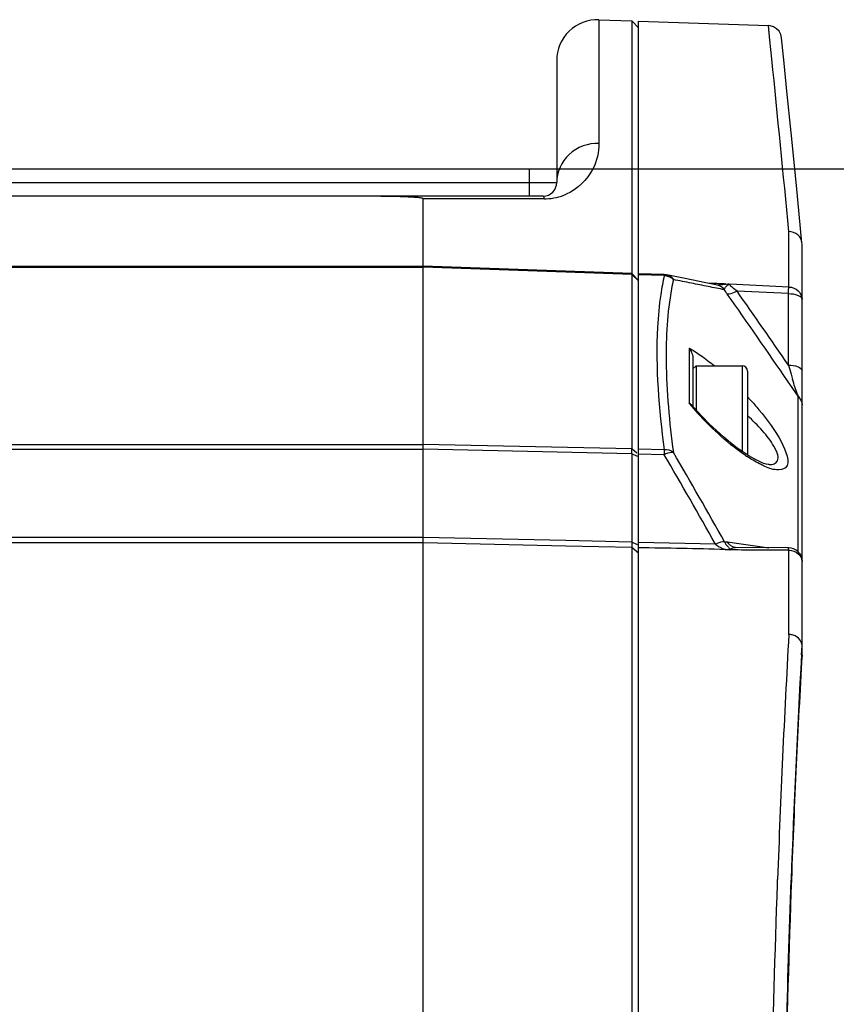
# Model space of a CAD drawing. Header units: millimetres. Extents: x 0 to 420, y -341 to 792.
# Tile 38 of 256: x 83 to 93, y 116 to 128. Entities that reach past the tile are written whole.
import ezdxf

# ---------------------------------------------------------------- set-up
doc = ezdxf.new("R2010")
doc.units = ezdxf.units.MM
doc.header["$LTSCALE"] = 23.1
doc.layers.get('0').update_dxf_attribs({"linetype": 'CONTINUOUS'})
doc.layers.add('DIM_PILOTEES', color=7, linetype='CONTINUOUS')
doc.styles.get("Standard").update_dxf_attribs({"font": 'txt', "width": 0.7})
doc.dimstyles.new('DIMSTYLE_6', dxfattribs={"dimtxt": 2.5, "dimasz": 3.5, "dimexe": 2, "dimexo": 0, "dimtad": 1, "dimlfac": 5.882353, "dimdsep": 46, "dimtxsty": 'Standard', "dimblk": '_FILLED', "dimblk1": '_FILLED', "dimblk2": '_FILLED', "dimcen": 0.09, "dimazin": 2, "dimtp": 0.5, "dimtm": 0.5, "dimtfac": 1, "dimtofl": 0, "dimtmove": 0, "dimatfit": 3, "dimldrblk": '_FILLED', "dimfxl": 0, "dimtolj": 1, "dimarcsym": 0})

# ---------------------------------------------------------------- blocks, each defined once
blk = doc.blocks.new('_FILLED')
at = {"color": 0, "linetype": 'ByBlock'}
blk.add_solid([(0, 0), (-1, 0.1429), (-1, -0.1429)], dxfattribs=at)
blk = doc.blocks.new('*D12')
at = {"layer": 'DIM_PILOTEES', "color": 2, "linetype": 'Continuous'}
for p, q in [((89.055, 126.339), (111.794, 126.339)), ((109.794, 126.339), (109.794, 92.594)), ((109.794, 58.849), (109.794, 92.594)), ((89.055, 58.849), (111.794, 58.849))]:
    blk.add_line(p, q, dxfattribs=at)
at = {"layer": 'DIM_PILOTEES', "color": 2, "linetype": 'Continuous', "xscale": 3.5, "yscale": 3.5, "zscale": 3.5}
for p, rotation in [((109.794, 126.339), 90), ((109.794, 58.849), 270)]:
    blk.add_blockref('_FILLED', p, dxfattribs=dict(at, rotation=rotation))
at = {"layer": 'DIM_PILOTEES', "color": 2, "linetype": 'Continuous', "insert": (106.669, 92.34), "char_height": 2.5, "width": 8.57143, "attachment_point": 2, "rotation": 90, "line_spacing_factor": 0.9}
blk.add_mtext('{\\ftxt;\\W0.0001;\\H0.0001;\\~}{\\ftxt;\\W2.2857142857;\\H2.5; }{\\ftxt;\\W0.0001;\\H0.0001;\\~}', dxfattribs=at)

msp = doc.modelspace()

# ---------------------------------------------------------------- linework, layer by layer
at = {"color": 7, "linetype": 'Continuous'}
for p, q in [((89.9227, 128.1985), (89.9227, 126.6564)), ((89.9227, 128.1985), (90.3306, 128.1842)), ((90.3306, 128.1842), (90.3306, 125.0353)), ((90.4149, 128.0969), (90.3306, 128.1842)), ((90.4149, 57.0063), (90.4149, 128.1813)), ((90.4149, 128.1813), (92.0358, 128.1247)), ((92.0544, 127.9441), (92.0358, 128.1247)), ((92.0784, 127.709), (92.0544, 127.9441)), ((92.2314, 127.6579), (92.199, 127.9723)), ((89.3949, 127.6888), (89.3949, 126.1688)), ((72.2249, 126.3388), (89.3949, 126.3388)), ((89.0549, 125.9988), (89.0549, 126.3388)), ((68.3602, 126.1688), (89.3949, 126.1688)), ((89.2249, 125.9988), (81.0139, 125.9988)), ((89.2427, 125.9662), (87.7289, 125.9655)), ((87.7289, 125.1277), (87.7289, 125.9655)), ((92.2908, 124.8661), (92.2908, 125.5592)), ((92.4549, 125.4017), (92.4542, 125.4165)), ((92.4549, 121.4508), (92.4549, 125.402)), ((81.0139, 125.1277), (87.7289, 125.1277)), ((81.0139, 125.1155), (87.7289, 125.1155)), ((90.3306, 125.0353), (87.7289, 125.1277)), ((87.7289, 122.9051), (87.7289, 125.1155)), ((89.5071, 125.0523), (87.7289, 125.1155)), ((90.3306, 125.0231), (89.5071, 125.0523)), ((90.4149, 124.948), (90.3306, 125.0353)), ((90.3306, 125.0231), (90.3306, 122.8471)), ((90.4149, 124.9421), (90.3306, 125.0231)), ((90.7363, 125.0209), (90.4149, 125.0323)), ((90.7362, 125.0086), (90.4149, 125.0201)), ((91.4028, 124.889), (91.236, 124.9231)), ((92.2908, 124.8661), (91.5555, 124.9016)), ((92.2849, 124.7836), (91.6441, 124.8149)), ((92.2849, 123.8927), (92.2849, 124.7836)), ((91.0455, 124.106), (91.0455, 123.4167)), ((91.0949, 123.9625), (91.0949, 123.3768)), ((91.0949, 123.8451), (91.1348, 123.8851)), ((91.1348, 123.8851), (91.1348, 123.332)), ((91.1348, 123.8851), (91.7069, 123.8851)), ((91.7069, 123.8851), (91.7069, 122.8177)), ((91.7749, 123.8171), (91.7749, 122.7728)), ((92.4055, 123.5036), (92.2735, 123.6975)), ((92.4055, 123.5036), (92.2736, 123.6975)), ((92.4055, 121.5643), (92.4055, 123.5036)), ((91.1121, 123.3568), (91.0808, 123.393)), ((91.2041, 123.2561), (91.1121, 123.3568)), ((81.0139, 122.905), (87.7289, 122.9051)), ((90.3306, 122.8471), (87.7289, 122.9051)), ((81.0139, 122.8433), (87.7289, 122.8432)), ((87.7289, 121.7457), (87.7289, 122.8432)), ((90.3306, 122.7853), (87.7289, 122.8432)), ((90.3945, 122.7951), (90.3306, 122.8471)), ((90.3306, 122.7853), (90.3306, 121.6854)), ((90.402, 122.754), (90.3306, 122.7853)), ((90.7362, 122.8381), (90.4149, 122.8452)), ((90.7362, 122.7762), (90.4149, 122.7834)), ((92.045, 122.6526), (92.045, 122.6526)), ((87.7289, 121.7457), (81.0139, 121.7456)), ((87.7289, 121.6789), (81.0139, 121.6789)), ((89.5077, 121.7045), (87.7289, 121.7457)), ((87.7289, 95.9512), (87.7289, 121.6789)), ((89.5077, 121.6377), (87.7289, 121.6789)), ((90.3306, 121.6854), (89.5077, 121.7045)), ((90.3306, 121.6187), (89.5077, 121.6377)), ((90.402, 121.6542), (90.3306, 121.6854)), ((91.3747, 121.6613), (90.4149, 121.6835)), ((91.5235, 121.6891), (91.6672, 121.6691)), ((91.6672, 121.6691), (91.9567, 121.6284)), ((90.3306, 121.6187), (90.3306, 95.9188)), ((90.4149, 121.5475), (90.3306, 121.6187)), ((91.6226, 121.6187), (91.6211, 121.6188)), ((91.6248, 121.6186), (91.6226, 121.6187)), ((92.2857, 121.6155), (91.6247, 121.6186)), ((92.0555, 121.5852), (91.9346, 121.5857)), ((92.0555, 121.5852), (91.9346, 121.5856)), ((91.9567, 121.6284), (92.0393, 121.6167)), ((91.9567, 121.6283), (92.0392, 121.6166)), ((92.2908, 121.5841), (92.0555, 121.5852)), ((92.2908, 121.5841), (92.1742, 121.5847)), ((92.2908, 120.536), (92.2908, 121.5841)), ((92.4549, 120.2791), (92.4549, 121.4455)), ((92.4482, 120.2831), (92.4549, 120.3993)), ((92.1486, 117.4251), (92.1504, 117.4784)), ((92.1486, 117.4251), (92.1505, 117.4779))]:
    msp.add_line(p, q, dxfattribs=at)
for points in [[(92.1378, 128.0861), (92.1004, 128.1095), (92.0582, 128.1224), (92.0358, 128.1247)], [(92.0623, 127.8665), (92.0497, 127.9909), (92.0408, 128.0757), (92.0359, 128.1247)], [(92.199, 127.9723), (92.1888, 128.0152), (92.1679, 128.054), (92.1378, 128.0861)], [(92.4542, 125.4167), (92.3846, 126.1328), (92.3192, 126.7918), (92.2672, 127.3069), (92.2314, 127.6579)], [(91.236, 124.9231), (91.0975, 124.9511), (90.9564, 124.9794), (90.8124, 125.008), (90.7632, 125.0178)], [(91.5404, 124.9), (91.5457, 124.8998), (91.55, 124.9), (91.5533, 124.9006), (91.5555, 124.9016)], [(91.7932, 122.761), (91.7213, 122.8075), (91.644, 122.8623), (91.562, 122.9254), (91.4761, 122.9966), (91.3872, 123.0756), (91.2962, 123.1622), (91.2041, 123.2561)], [(92.0451, 122.6526), (92.0347, 122.6534), (92.0072, 122.6591), (91.9673, 122.6721), (91.9171, 122.6934), (91.8587, 122.7229), (91.7932, 122.761)]]:
    msp.add_lwpolyline(points, dxfattribs=at)
for centre, radius, start, end in [((89.9049, 127.6888), 0.51, 88, 180), ((-259.0952, 91.9278), 352.9917, 5.467165, 5.817804), ((89.2249, 126.1688), 0.17, 270, 360), ((89.2423, 126.6368), 0.6706, 270.02865, 271.7848), ((89.242, 126.6388), 0.6726, 271.80411, 293.85083), ((93.668, 124.3481), 3.0053, 167.30373, 169.51896), ((90.7244, 124.8259), 0.1831, 79.61383, 86.32753), ((90.7302, 124.8507), 0.1703, 78.8273, 87.94783), ((93.7436, 124.3017), 2.9663, 167.21483, 169.44368), ((73.5416, 36.2105), 90.4198, 78.818934, 78.963649), ((94.0571, 124.2761), 3.401, 169.51748, 171.5908), ((74.4674, 40.8987), 85.641, 78.674983, 78.818359), ((75.7968, 47.5275), 78.8803, 78.525627, 78.67625), ((90.1526, 85.7431), 39.1852, 88.18699, 88.32858), ((90.5934, 99.6725), 25.2488, 87.96914, 88.18687), ((19.7839, 74.1886), 87.7831, 34.332216, 35.190881), ((19.5422, 74.0345), 88.1893, 34.426943, 35.156545), ((91.7069, 123.8171), 0.068, 0, 90), ((105.3166, 127.6345), 13.5583, 196.02027, 196.5158), ((103.0255, 126.9556), 11.1688, 196.51817, 196.87202), ((88.7606, 120.6911), 4.1188, 42.3357, 42.95198), ((93.9678, 124.0691), 1.6614, 198.99013, 199.89709), ((93.8237, 125.7349), 3.6183, 219.84208, 221.09163), ((94.0118, 125.9008), 3.8692, 221.11225, 226.28493), ((89.564, 120.8838), 3.2488, 46.51745, 47.10777), ((85.0226, 122.8162), 5.3081, 359.66627, 0.33373), ((36.9663, 91.2395), 62.3359, 29.211191, 30.392189), ((37.0913, 91.3272), 62.2969, 29.168385, 30.349765), ((92.9733, 124.5788), 2.1862, 236.04084, 236.59738), ((91.4914, 108.2652), 13.3238, 89.44384, 89.72466), ((92.3355, 121.464), 0.1194, 0.02274, 8.92803), ((229.9705, 112.6833), 137.9034, 176.735632, 178.007353), ((92.2823, 120.324), 0.2121, 76.0138, 87.71143), ((228.6824, 112.5957), 136.451, 176.77033, 177.952107), ((211.118, 113.3546), 118.8649, 176.660436, 177.319954), ((231.5316, 112.374), 139.3021, 177.30968, 177.899502), ((273.1603, 110.9071), 180.9566, 177.918443, 179.599725)]:
    msp.add_arc(centre, radius, start, end, dxfattribs=at)
for points, knots in [([(89.9227, 126.6564), (89.7906, 126.6608), (89.5147, 126.5665), (89.3949, 126.2968), (89.3949, 126.1688)], [0, 0, 0, 0, 0.5079458, 1, 1, 1, 1]), ([(89.9227, 126.6564), (89.9227, 126.548), (89.8618, 126.2834), (89.6541, 126.0855), (89.514, 126.0236)], [0, 0, 0, 0, 0.4145602, 1, 1, 1, 1]), ([(87.7289, 125.9655), (87.7289, 125.9721), (87.7042, 125.9742), (87.6745, 125.9809), (87.6221, 125.9838), (87.5637, 125.9876), (87.4829, 125.9908), (87.3822, 125.9937), (87.2204, 125.9966), (87.0181, 125.9984), (86.8562, 125.9988), (86.7752, 125.9988)], [0, 0, 0, 0, 0.0208559, 0.0517757, 0.1126909, 0.1756429, 0.2386929, 0.3652942, 0.4921269, 0.7460204, 1, 1, 1, 1]), ([(89.2427, 125.9662), (89.2414, 125.971), (89.2379, 125.9816), (89.2325, 125.9988), (89.2249, 125.9988)], [0, 0, 0, 0, 0.3936038, 1, 1, 1, 1]), ([(92.4542, 125.417), (92.4505, 125.4544), (92.4099, 125.53), (92.3304, 125.5582), (92.2908, 125.5592)], [0, 0, 0, 0, 0.4868847, 1, 1, 1, 1]), ([(87.7279, 125.1155), (87.7279, 125.1189), (87.727, 125.1291), (87.7288, 125.1254), (87.7288, 125.1252)], [0, 0, 0, 0, 0.9520658, 1, 1, 1, 1]), ([(90.3307, 125.0353), (90.3314, 125.0345), (90.3297, 125.0297), (90.3306, 125.0261), (90.3306, 125.0231)], [0, 0, 0, 0, 0.2553144, 1, 1, 1, 1]), ([(90.7363, 125.0213), (90.7364, 125.0221), (90.7363, 125.0092), (90.7361, 125.0084), (90.7359, 125.0032)], [0, 0, 0, 0, 0.1275418, 1, 1, 1, 1]), ([(90.8275, 124.8451), (90.772, 124.548), (90.7373, 123.8614), (90.7997, 123.181), (90.8509, 122.8044)], [0, 0, 0, 0, 0.4430137, 1, 1, 1, 1]), ([(91.5268, 124.89), (91.5292, 124.8918), (91.5341, 124.8952), (91.5394, 124.8982), (91.5422, 124.8995)], [0, 0, 0, 0, 0.4859057, 1, 1, 1, 1]), ([(91.6441, 124.8149), (91.6244, 124.8289), (91.5934, 124.8539), (91.5581, 124.8847), (91.5555, 124.9021)], [0, 0, 0, 0, 0.5780339, 1, 1, 1, 1]), ([(92.2849, 124.7836), (92.2854, 124.7922), (92.2871, 124.8197), (92.2889, 124.8473), (92.2908, 124.8661)], [0, 0, 0, 0, 0.3127821, 1, 1, 1, 1]), ([(92.2908, 124.8661), (92.3326, 124.8648), (92.4165, 124.8341), (92.4549, 124.7509), (92.4549, 124.7118)], [0, 0, 0, 0, 0.5166399, 1, 1, 1, 1]), ([(90.6926, 124.7734), (90.6726, 124.6383), (90.6142, 123.9933), (90.6681, 123.3434), (90.7362, 122.8381)], [0, 0, 0, 0, 0.2113703, 1, 1, 1, 1]), ([(91.6441, 124.8149), (91.6326, 124.8083), (91.5955, 124.7895), (91.5519, 124.7724), (91.5235, 124.7782)], [0, 0, 0, 0, 0.3139771, 1, 1, 1, 1]), ([(92.2849, 124.7836), (92.3256, 124.7836), (92.3856, 124.7797), (92.4549, 124.7355), (92.4549, 124.7118)], [0, 0, 0, 0, 0.6317716, 1, 1, 1, 1]), ([(92.2849, 123.8927), (92.3256, 123.8927), (92.3856, 123.8888), (92.4549, 123.8446), (92.4549, 123.8209)], [0, 0, 0, 0, 0.6318006, 1, 1, 1, 1]), ([(91.0557, 123.4121), (91.0541, 123.413), (91.0507, 123.4146), (91.0473, 123.416), (91.0455, 123.4167)], [0, 0, 0, 0, 0.493054, 1, 1, 1, 1]), ([(91.0808, 123.393), (91.0775, 123.3968), (91.0697, 123.4041), (91.0606, 123.4096), (91.0557, 123.4121)], [0, 0, 0, 0, 0.4816142, 1, 1, 1, 1]), ([(91.8052, 123.465), (91.8438, 123.4226), (91.9887, 123.2561), (92.1223, 123.0772), (92.198, 122.9323)], [0, 0, 0, 0, 0.2597943, 1, 1, 1, 1]), ([(92.0451, 122.6525), (92.0668, 122.6525), (92.1082, 122.6554), (92.18, 122.7252), (92.1084, 122.8916), (91.984, 123.0554), (91.8642, 123.1799), (91.7996, 123.2411)], [0, 0, 0, 0, 0.0835373, 0.1525903, 0.3500871, 0.6569428, 1, 1, 1, 1]), ([(91.7521, 122.7655), (91.7174, 122.7888), (91.5722, 122.8926), (91.4367, 123.0097), (91.338, 123.1042)], [0, 0, 0, 0, 0.2342768, 1, 1, 1, 1]), ([(87.7279, 122.8432), (87.7279, 122.849), (87.7277, 122.8668), (87.7318, 122.8855), (87.7281, 122.8973)], [0, 0, 0, 0, 0.3181273, 1, 1, 1, 1]), ([(92.198, 122.9323), (92.2479, 122.837), (92.3473, 122.6135), (92.1099, 122.5743), (92.0253, 122.6148), (91.9737, 122.6383)], [0, 0, 0, 0, 0.5315598, 0.7198194, 1, 1, 1, 1]), ([(90.7362, 122.8381), (90.7364, 122.824), (90.7365, 122.8034), (90.7361, 122.7828), (90.7359, 122.7763)], [0, 0, 0, 0, 0.6834369, 1, 1, 1, 1]), ([(90.8509, 122.8044), (90.8433, 122.8054), (90.8033, 122.8045), (90.7652, 122.7899), (90.7362, 122.7762)], [0, 0, 0, 0, 0.1912958, 1, 1, 1, 1]), ([(91.9737, 122.6383), (91.9572, 122.6458), (91.8869, 122.6801), (91.8198, 122.7207), (91.7697, 122.7537)], [0, 0, 0, 0, 0.2323782, 1, 1, 1, 1]), ([(87.7299, 121.6789), (87.7298, 121.6831), (87.7289, 121.7052), (87.7285, 121.7274), (87.7296, 121.7454)], [0, 0, 0, 0, 0.1901262, 1, 1, 1, 1]), ([(91.4884, 121.6893), (91.4809, 121.6902), (91.4413, 121.689), (91.4035, 121.6747), (91.3748, 121.6613)], [0, 0, 0, 0, 0.1927343, 1, 1, 1, 1]), ([(91.4884, 121.6893), (91.4936, 121.678), (91.506, 121.6526), (91.5371, 121.6253), (91.5482, 121.599), (91.5556, 121.5888)], [0, 0, 0, 0, 0.3087088, 0.6884679, 1, 1, 1, 1]), ([(92.2908, 121.5841), (92.2902, 121.5919), (92.2879, 121.5992), (92.2885, 121.6155), (92.2857, 121.6155)], [0, 0, 0, 0, 0.7342345, 1, 1, 1, 1]), ([(92.4549, 120.4001), (92.4552, 120.4441), (92.4084, 120.5054), (92.3506, 120.5256), (92.3336, 120.5298)], [0, 0, 0, 0, 0.7152561, 1, 1, 1, 1]), ([(92.2072, 112.1752), (92.2109, 112.6425), (92.2303, 114.4083), (92.2719, 116.1739), (92.3186, 117.4718)], [0, 0, 0, 0, 0.2645817, 1, 1, 1, 1]), ([(92.0358, 110.387), (92.0359, 111.0143), (92.0448, 113.3607), (92.0889, 115.7071), (92.1486, 117.4251)], [0, 0, 0, 0, 0.2673483, 1, 1, 1, 1])]:
    msp.add_open_spline(points, degree=3, knots=knots, dxfattribs=at)
for points in [[(90.8509, 124.9581), (90.8258, 124.9826), (90.7919, 124.9997), (90.7575, 125.006)], [(90.8509, 124.9581), (90.831, 124.9874), (90.7978, 125.0109), (90.7632, 125.0178)], [(91.5386, 124.9007), (91.4896, 124.8988), (91.4408, 124.8887), (91.3918, 124.8904)], [(91.4884, 124.8313), (91.4687, 124.8595), (91.4365, 124.8821), (91.4028, 124.889)], [(91.4882, 124.8317), (91.4888, 124.855), (91.5082, 124.876), (91.5268, 124.89)], [(91.5235, 124.7782), (91.5113, 124.7956), (91.4995, 124.8132), (91.4884, 124.8313)], [(91.5404, 124.9), (91.5255, 124.9005), (91.5068, 124.8961), (91.4963, 124.9066)], [(91.0455, 124.106), (91.076, 124.0656), (91.0949, 124.0131), (91.0949, 123.9625)], [(91.0455, 124.106), (91.0956, 124.0776), (91.1441, 124.0464), (91.1914, 124.0135)], [(91.1914, 124.0135), (91.2494, 123.9733), (91.3057, 123.9305), (91.3606, 123.8861)], [(92.3967, 123.5284), (92.3756, 123.5898), (92.3564, 123.6519), (92.3375, 123.7141)], [(92.4055, 123.5036), (92.4347, 123.4774), (92.4549, 123.436), (92.4549, 123.3967)], [(90.8509, 122.8044), (90.8189, 122.8283), (90.776, 122.8391), (90.7362, 122.8381)], [(90.3306, 121.6854), (90.3307, 121.6632), (90.3308, 121.6409), (90.3306, 121.6187)], [(91.3747, 121.6613), (91.4207, 121.6207), (91.4833, 121.592), (91.5446, 121.5906)], [(91.4884, 121.6893), (91.5, 121.6912), (91.5119, 121.6907), (91.5235, 121.6891)], [(91.6211, 121.6188), (91.5814, 121.6242), (91.5431, 121.6541), (91.5235, 121.6891)], [(91.4957, 121.5917), (91.1356, 121.6069), (90.7751, 121.6084), (90.4149, 121.6167)], [(91.5555, 121.5889), (91.5355, 121.5894), (91.5156, 121.5909), (91.4957, 121.5917)], [(91.5557, 121.5875), (91.5584, 121.6126), (91.5995, 121.6187), (91.6247, 121.6186)], [(91.9346, 121.5856), (91.83, 121.586), (91.7254, 121.5875), (91.6208, 121.5884)], [(92.4055, 121.5653), (92.375, 121.596), (92.329, 121.6153), (92.2857, 121.6155)], [(92.2908, 121.5841), (92.3319, 121.583), (92.3754, 121.5686), (92.4069, 121.5421)], [(92.4549, 121.4455), (92.4549, 121.4887), (92.4359, 121.5347), (92.4055, 121.5653)], [(92.4069, 121.5421), (92.4344, 121.519), (92.4549, 121.4814), (92.4549, 121.4455)], [(92.42, 121.5503), (92.4288, 121.5407), (92.4363, 121.5299), (92.442, 121.5182)], [(92.442, 121.5182), (92.4476, 121.507), (92.4515, 121.4949), (92.4534, 121.4825)]]:
    msp.add_open_spline(points, degree=3, dxfattribs=at)

# ---------------------------------------------------------------- dimensions: what is measured, and where the dimension line sits
at = {"layer": 'DIM_PILOTEES', "color": 2, "linetype": 'Continuous'}
dim = msp.add_linear_dim(base=(109.7941, 58.8488), p1=(89.0549, 126.3388), p2=(89.0549, 58.8488), angle=270, text='{\\ftxt;\\W0.0001;\\H0.0001;\\~}{\\ftxt;\\W2.2857142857;\\H2.5; }{\\ftxt;\\W0.0001;\\H0.0001;\\~}', dimstyle='DIMSTYLE_6', dxfattribs=at)
dim.commit()
dim.dimension.update_dxf_attribs({"geometry": '*D12', "text_midpoint": (109.7941, 91.983), "dimtype": 160})

doc.saveas('drawing.dxf')
